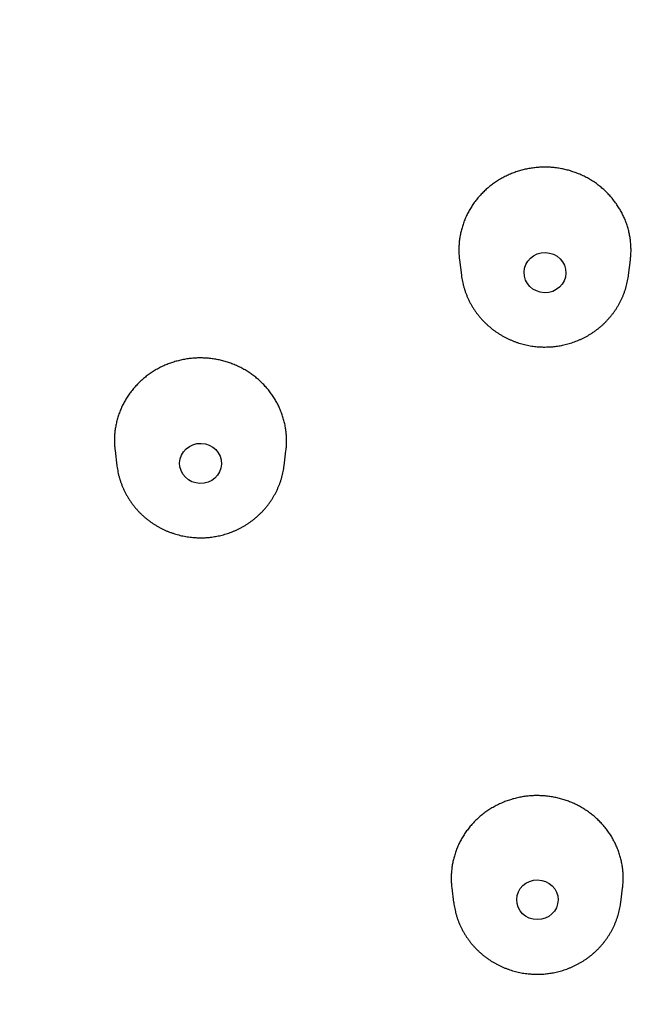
# Model space of a CAD drawing. Header units: millimetres. Extents: x 8 to 486, y 12 to 546.
# Tile 94 of 121: x 245 to 257, y 510 to 529. Entities that reach past the tile are written whole.
import ezdxf

# ---------------------------------------------------------------- set-up
doc = ezdxf.new("R2010")
doc.units = ezdxf.units.MM

msp = doc.modelspace()

# ---------------------------------------------------------------- linework, layer by layer
at = {"color": 7, "linetype": 'Continuous', "lineweight": 30}
for p, q in [((253.9, 524.392), (253.937, 524.097)), ((257.148, 524.097), (257.184, 524.389)), ((253.937, 524.1), (253.937, 524.097)), ((247.282, 520.727), (247.319, 520.431)), ((250.53, 520.431), (250.566, 520.721)), ((247.319, 520.433), (247.319, 520.431)), ((253.753, 512.317), (253.788, 512.04)), ((256.999, 512.04), (257.033, 512.316)), ((253.788, 512.043), (253.788, 512.04)), ((256.999, 512.039), (256.999, 512.04))]:
    msp.add_line(p, q, dxfattribs=at)
for centre, major_axis, ratio in [((255.543, 524.145), (0.402, -0.009), 0.961329), ((248.926, 520.478), (0.402, -0.012), 0.960381), ((255.397, 512.09), (0.398, -0.004), 0.960016)]:
    msp.add_ellipse(centre, major_axis=major_axis, ratio=ratio, dxfattribs=at)
for points, knots in [([(254.129, 543.286), (254.099, 543.277), (253.971, 543.234), (253.748, 543.158), (253.461, 543.059), (253.182, 542.96), (252.916, 542.864), (252.662, 542.77), (252.42, 542.679), (252.184, 542.589), (251.955, 542.501), (251.724, 542.41), (251.492, 542.317), (251.259, 542.223), (251.035, 542.13), (250.818, 542.04), (250.609, 541.951), (250.409, 541.865), (250.216, 541.781), (250.029, 541.699), (249.85, 541.619), (249.677, 541.541), (249.512, 541.466), (249.356, 541.394), (249.207, 541.325), (249.068, 541.259), (248.937, 541.197), (248.813, 541.138), (248.694, 541.081), (248.58, 541.026), (248.471, 540.973), (248.37, 540.923), (248.278, 540.878), (248.195, 540.837), (248.122, 540.8), (248.058, 540.768), (248.003, 540.741), (247.956, 540.717), (247.915, 540.696), (247.883, 540.68), (247.858, 540.667), (247.838, 540.657), (247.822, 540.649), (247.808, 540.642), (247.794, 540.635), (247.778, 540.627), (247.75, 540.612), (247.708, 540.591), (247.652, 540.562), (247.59, 540.53), (247.521, 540.495), (247.446, 540.456), (247.363, 540.413), (247.274, 540.366), (247.178, 540.315), (247.075, 540.26), (246.934, 540.185), (246.757, 540.09), (246.547, 539.975), (246.283, 539.83), (245.966, 539.651), (245.595, 539.438), (245.222, 539.219), (244.847, 538.995), (244.471, 538.764), (244.092, 538.527), (243.712, 538.283), (243.328, 538.031), (242.941, 537.772), (242.551, 537.505), (242.158, 537.23), (241.763, 536.946), (241.364, 536.654), (240.995, 536.377), (240.654, 536.116), (240.343, 535.873), (240.03, 535.625), (239.775, 535.419), (239.579, 535.257), (239.443, 535.145), (239.311, 535.035), (239.185, 534.929), (239.063, 534.826), (238.947, 534.727), (238.832, 534.629), (238.718, 534.53), (238.606, 534.433), (238.5, 534.34), (238.4, 534.252), (238.307, 534.169), (238.219, 534.091), (238.139, 534.019), (238.063, 533.951), (238, 533.894), (237.949, 533.848), (237.908, 533.81), (237.869, 533.775), (237.834, 533.743), (237.803, 533.714), (237.777, 533.69), (237.756, 533.671), (237.74, 533.657), (237.726, 533.643), (237.711, 533.629), (237.69, 533.611), (237.663, 533.585), (237.628, 533.553), (237.586, 533.514), (237.538, 533.47), (237.484, 533.42), (237.425, 533.364), (237.359, 533.302), (237.288, 533.235), (237.21, 533.161), (237.126, 533.081), (237.035, 532.993), (236.937, 532.9), (236.834, 532.8), (236.725, 532.693), (236.611, 532.58), (236.478, 532.449), (236.331, 532.301), (236.171, 532.14), (236.013, 531.979), (235.859, 531.82), (235.708, 531.663), (235.561, 531.508), (235.399, 531.336), (235.224, 531.148), (235.036, 530.944), (234.855, 530.745), (234.678, 530.547), (234.506, 530.353), (234.339, 530.162), (234.177, 529.975), (234.021, 529.793), (233.87, 529.615), (233.725, 529.442), (233.581, 529.267), (233.435, 529.09), (233.286, 528.906), (233.136, 528.72), (232.986, 528.53), (232.833, 528.336), (232.68, 528.138), (232.525, 527.936), (232.37, 527.731), (232.215, 527.523), (232.092, 527.356), (232, 527.23), (231.941, 527.149), (231.885, 527.073), (231.834, 527.002), (231.787, 526.937), (231.745, 526.877), (231.707, 526.824), (231.674, 526.778), (231.645, 526.737), (231.621, 526.703), (231.603, 526.677), (231.589, 526.657), (231.578, 526.642), (231.567, 526.626), (231.552, 526.605), (231.533, 526.578), (231.51, 526.545), (231.483, 526.507), (231.453, 526.463), (231.418, 526.414), (231.38, 526.358), (231.333, 526.291), (231.278, 526.211), (231.216, 526.121), (231.153, 526.028), (231.09, 525.934), (231.025, 525.838), (230.96, 525.741), (230.869, 525.605), (230.753, 525.429), (230.611, 525.21), (230.466, 524.984), (230.319, 524.752), (230.169, 524.512), (230.042, 524.304), (229.939, 524.135), (229.862, 524.008), (229.79, 523.888), (229.724, 523.776), (229.662, 523.671), (229.605, 523.574), (229.554, 523.487), (229.509, 523.41), (229.47, 523.341), (229.434, 523.278), (229.402, 523.223), (229.374, 523.173), (229.35, 523.132), (229.331, 523.098), (229.316, 523.072), (229.304, 523.05), (229.293, 523.032), (229.283, 523.014), (229.272, 522.994), (229.257, 522.967), (229.238, 522.934), (229.216, 522.895), (229.19, 522.849), (229.161, 522.797), (229.128, 522.737), (229.091, 522.67), (229.049, 522.594), (229.004, 522.512), (228.955, 522.423), (228.903, 522.326), (228.849, 522.225), (228.793, 522.12), (228.736, 522.014), (228.679, 521.906), (228.621, 521.796), (228.539, 521.639), (228.432, 521.431), (228.3, 521.171), (228.167, 520.903), (228.06, 520.685), (227.979, 520.517), (227.924, 520.402), (227.87, 520.288), (227.818, 520.178), (227.771, 520.076), (227.727, 519.982), (227.688, 519.899), (227.654, 519.825), (227.625, 519.76), (227.599, 519.703), (227.576, 519.653), (227.556, 519.609), (227.54, 519.573), (227.525, 519.541), (227.512, 519.511), (227.498, 519.48), (227.482, 519.444), (227.463, 519.403), (227.441, 519.352), (227.415, 519.293), (227.386, 519.227), (227.356, 519.16), (227.313, 519.062), (227.257, 518.932), (227.186, 518.767), (227.114, 518.596), (227.049, 518.442), (226.991, 518.302), (226.94, 518.178), (226.886, 518.045), (226.829, 517.905), (226.772, 517.761), (226.715, 517.616), (226.657, 517.468), (226.598, 517.313), (226.536, 517.152), (226.471, 516.979), (226.402, 516.792), (226.344, 516.635), (226.301, 516.516), (226.274, 516.44), (226.248, 516.369), (226.224, 516.3), (226.201, 516.235), (226.18, 516.174), (226.161, 516.119), (226.144, 516.072), (226.13, 516.031), (226.118, 515.997), (226.109, 515.971), (226.102, 515.952), (226.098, 515.94), (226.095, 515.931), (226.092, 515.921), (226.086, 515.905), (226.076, 515.875), (226.061, 515.83), (226.039, 515.767), (226.015, 515.694), (225.986, 515.61), (225.955, 515.517), (225.923, 515.42), (225.881, 515.291), (225.829, 515.133), (225.776, 514.965), (225.73, 514.818), (225.69, 514.692), (225.652, 514.567), (225.613, 514.44), (225.573, 514.306), (225.53, 514.162), (225.485, 514.008), (225.438, 513.848), (225.391, 513.681), (225.342, 513.506), (225.3, 513.354), (225.266, 513.227), (225.239, 513.128), (225.213, 513.032), (225.189, 512.94), (225.167, 512.856), (225.147, 512.779), (225.129, 512.708), (225.112, 512.644), (225.098, 512.589), (225.086, 512.541), (225.076, 512.502), (225.068, 512.467), (225.06, 512.437), (225.054, 512.412), (225.049, 512.393), (225.046, 512.381), (225.043, 512.37), (225.04, 512.357), (225.036, 512.34), (225.03, 512.315), (225.022, 512.282), (225.011, 512.239), (224.999, 512.189), (224.985, 512.132), (224.969, 512.067), (224.952, 511.994), (224.934, 511.919), (224.916, 511.843), (224.898, 511.766), (224.88, 511.686), (224.861, 511.605), (224.843, 511.524), (224.825, 511.443), (224.796, 511.316), (224.758, 511.143), (224.7, 510.869), (224.633, 510.544), (224.576, 510.256), (224.539, 510.061), (224.519, 509.956), (224.5, 509.851), (224.481, 509.748), (224.463, 509.645), (224.445, 509.545), (224.428, 509.447), (224.412, 509.352), (224.396, 509.26), (224.382, 509.175), (224.369, 509.097), (224.358, 509.032), (224.349, 508.978), (224.342, 508.935), (224.336, 508.895), (224.33, 508.859), (224.326, 508.83), (224.322, 508.807), (224.319, 508.791), (224.317, 508.775), (224.314, 508.756), (224.31, 508.732), (224.305, 508.701), (224.299, 508.663), (224.293, 508.621), (224.286, 508.576), (224.279, 508.53), (224.272, 508.484), (224.265, 508.436), (224.253, 508.357), (224.237, 508.243), (224.216, 508.093), (224.194, 507.936), (224.172, 507.771), (224.149, 507.596), (224.126, 507.41), (224.102, 507.212), (224.078, 507.004), (224.054, 506.789), (224.03, 506.564), (224.011, 506.37), (223.995, 506.207), (223.983, 506.079), (223.972, 505.953), (223.961, 505.832), (223.953, 505.725), (223.945, 505.632), (223.939, 505.552), (223.933, 505.475), (223.927, 505.403), (223.923, 505.345), (223.92, 505.3), (223.918, 505.269), (223.916, 505.243), (223.914, 505.221), (223.913, 505.204), (223.912, 505.184), (223.91, 505.158), (223.907, 505.121), (223.904, 505.079), (223.901, 505.031), (223.898, 504.979), (223.894, 504.921), (223.89, 504.86), (223.887, 504.798), (223.88, 504.681), (223.87, 504.508), (223.858, 504.275), (223.848, 504.039), (223.838, 503.8), (223.83, 503.556), (223.824, 503.306), (223.818, 503.05), (223.814, 502.778), (223.812, 502.49), (223.811, 502.257), (223.812, 502.092), (223.813, 501.998), (223.813, 501.91), (223.814, 501.828), (223.815, 501.752), (223.816, 501.682), (223.817, 501.618), (223.818, 501.562), (223.819, 501.514), (223.82, 501.473), (223.82, 501.442), (223.821, 501.418), (223.821, 501.401), (223.821, 501.385), (223.822, 501.366), (223.822, 501.343), (223.823, 501.312), (223.824, 501.274), (223.825, 501.229), (223.826, 501.197), (223.826, 501.181)], [0, 0, 0, 0, 0.0016615, 0.0071438, 0.012496, 0.0177188, 0.0228128, 0.0274979, 0.0320685, 0.0365244, 0.0408656, 0.0450919, 0.0496733, 0.0541117, 0.0584072, 0.0625599, 0.0665697, 0.0704368, 0.0741611, 0.0777426, 0.0812426, 0.0845945, 0.0877984, 0.0908543, 0.0937622, 0.0964741, 0.0990433, 0.1014697, 0.1037533, 0.1060692, 0.1082171, 0.1101971, 0.1120091, 0.1136532, 0.1151293, 0.1163673, 0.1174559, 0.1183953, 0.1191908, 0.1198799, 0.1203113, 0.120692, 0.121022, 0.1213014, 0.1215366, 0.1218436, 0.1222648, 0.1232226, 0.124329, 0.125584, 0.1269491, 0.1284552, 0.1301021, 0.13189, 0.1338187, 0.1358884, 0.138099, 0.1423182, 0.1465663, 0.1508426, 0.158348, 0.1659388, 0.1736152, 0.181377, 0.1892244, 0.1971573, 0.205184, 0.2133373, 0.2216206, 0.2300339, 0.238577, 0.2472501, 0.2560531, 0.264986, 0.2719528, 0.2789967, 0.2861176, 0.2933154, 0.2965645, 0.2997307, 0.3027875, 0.3057351, 0.3085733, 0.3113022, 0.3139218, 0.3167113, 0.3193652, 0.3218835, 0.3242661, 0.3265131, 0.3285879, 0.3305319, 0.3323451, 0.3340274, 0.3350763, 0.336067, 0.3369996, 0.3378709, 0.338634, 0.339273, 0.339762, 0.340145, 0.3404578, 0.3408031, 0.3412448, 0.3419464, 0.3428042, 0.3438182, 0.3449885, 0.3463149, 0.3477697, 0.3493751, 0.3511312, 0.353038, 0.355139, 0.3573969, 0.3598117, 0.3623833, 0.3651118, 0.3679971, 0.3710393, 0.3751238, 0.3792221, 0.3832559, 0.3872253, 0.3911303, 0.3949709, 0.398747, 0.4038341, 0.4087995, 0.413643, 0.4183648, 0.4230575, 0.4276234, 0.4320626, 0.436375, 0.4405606, 0.4446195, 0.4485516, 0.4527846, 0.4570096, 0.4613052, 0.4656716, 0.4701087, 0.4746165, 0.479195, 0.4838442, 0.4884957, 0.4932159, 0.495089, 0.496925, 0.4986276, 0.5001938, 0.5016515, 0.5029672, 0.5041411, 0.5051731, 0.5060631, 0.5068113, 0.5074175, 0.5078139, 0.5081209, 0.5084297, 0.5088813, 0.5094775, 0.5102183, 0.5110493, 0.5120087, 0.5130968, 0.5143133, 0.5156585, 0.517558, 0.5195491, 0.5215711, 0.5236241, 0.525708, 0.5278228, 0.5299687, 0.5345385, 0.5392427, 0.5440813, 0.5490542, 0.5541614, 0.5594022, 0.5622442, 0.5649237, 0.5674406, 0.5697949, 0.5719867, 0.574016, 0.5758826, 0.577451, 0.5788827, 0.5801779, 0.5813366, 0.5823586, 0.5832442, 0.5838946, 0.5844447, 0.5848947, 0.5852445, 0.5855604, 0.5859771, 0.5864988, 0.587194, 0.5880165, 0.5889663, 0.5900433, 0.5912477, 0.5926643, 0.594224, 0.595927, 0.5977733, 0.5997628, 0.6018956, 0.6040355, 0.6062327, 0.608455, 0.6107024, 0.612975, 0.6181383, 0.6234269, 0.6288409, 0.6343801, 0.636672, 0.6389847, 0.6413117, 0.643523, 0.6455677, 0.647446, 0.6491577, 0.6505805, 0.6518634, 0.6530064, 0.6540095, 0.6548726, 0.6555959, 0.6561917, 0.6567678, 0.6573627, 0.6580642, 0.6588878, 0.6598336, 0.6610937, 0.6624022, 0.6637314, 0.6650815, 0.6682271, 0.6714802, 0.6748406, 0.6783085, 0.6806036, 0.683049, 0.6856449, 0.6883912, 0.6912879, 0.6940456, 0.6969271, 0.6999323, 0.7030613, 0.7063141, 0.7100351, 0.7139059, 0.7154582, 0.7169315, 0.7183015, 0.7195685, 0.720883, 0.7220643, 0.7231124, 0.7240273, 0.724809, 0.7254576, 0.7259729, 0.7263551, 0.7265442, 0.7266683, 0.726842, 0.7271444, 0.7275753, 0.7285901, 0.7297241, 0.731185, 0.7328055, 0.7345855, 0.7364912, 0.7383839, 0.7420203, 0.7455491, 0.7480037, 0.7504033, 0.7527483, 0.7551334, 0.7576337, 0.7604117, 0.7633194, 0.7663569, 0.7695242, 0.7728212, 0.776248, 0.7781097, 0.7800071, 0.7818494, 0.7835676, 0.7851618, 0.7866069, 0.7879322, 0.789138, 0.7902241, 0.7910519, 0.7917935, 0.792449, 0.7930183, 0.7935016, 0.7938605, 0.7940474, 0.7942029, 0.794445, 0.7947738, 0.7951891, 0.7958446, 0.7966411, 0.7975784, 0.7986567, 0.7998759, 0.801236, 0.802737, 0.8040778, 0.8055141, 0.8070322, 0.808556, 0.8100732, 0.8115839, 0.8130882, 0.8171913, 0.8212454, 0.8283627, 0.8353235, 0.8372836, 0.8392308, 0.8411653, 0.843087, 0.844996, 0.8468626, 0.8486268, 0.8504472, 0.8521415, 0.8537097, 0.8551518, 0.856468, 0.857329, 0.8581261, 0.8588591, 0.8595281, 0.8601159, 0.8604852, 0.8607708, 0.8610282, 0.8613712, 0.8618031, 0.8623901, 0.8630878, 0.8638863, 0.8647146, 0.8655585, 0.8664183, 0.8672938, 0.868185, 0.8708182, 0.8735799, 0.8764703, 0.8794892, 0.8826369, 0.8861232, 0.889766, 0.8935651, 0.8975206, 0.9016325, 0.9059007, 0.9082174, 0.9105778, 0.9129193, 0.9151356, 0.9172247, 0.9187771, 0.920251, 0.9216464, 0.9229634, 0.9242, 0.9248539, 0.9254212, 0.9259018, 0.9262958, 0.926603, 0.9268611, 0.9273776, 0.9280409, 0.9288509, 0.9296983, 0.9306626, 0.9317417, 0.9328635, 0.9339937, 0.9351322, 0.9392664, 0.943507, 0.947854, 0.9521809, 0.9566187, 0.961175, 0.9658498, 0.9706432, 0.9760527, 0.9816057, 0.9833805, 0.9851173, 0.9867299, 0.988217, 0.9895785, 0.9908853, 0.992051, 0.9930754, 0.9939586, 0.9947006, 0.9953014, 0.995675, 0.9959828, 0.9962492, 0.9965831, 0.9970065, 0.9975192, 0.9982526, 0.9991148, 1, 1, 1, 1]), ([(269, 539.209), (268.893, 539.209), (268.742, 539.209), (268.518, 539.207), (268.327, 539.204), (268.097, 539.201), (267.856, 539.195), (267.603, 539.188), (267.341, 539.18), (267.072, 539.17), (266.798, 539.157), (266.52, 539.144), (266.238, 539.128), (265.953, 539.11), (265.666, 539.09), (265.377, 539.069), (265.086, 539.045), (264.794, 539.02), (264.5, 538.992), (264.206, 538.963), (263.91, 538.932), (263.614, 538.898), (263.317, 538.863), (263.019, 538.825), (262.721, 538.786), (262.423, 538.744), (262.124, 538.701), (261.825, 538.656), (261.526, 538.608), (261.227, 538.559), (260.927, 538.507), (260.627, 538.453), (260.328, 538.398), (260.028, 538.34), (259.729, 538.281), (259.43, 538.219), (259.13, 538.155), (258.831, 538.09), (258.532, 538.022), (258.234, 537.952), (257.936, 537.88), (257.637, 537.806), (257.34, 537.731), (257.042, 537.653), (256.745, 537.573), (256.449, 537.491), (256.153, 537.407), (255.857, 537.322), (255.561, 537.234), (255.267, 537.144), (254.972, 537.052), (254.678, 536.958), (254.385, 536.862), (254.093, 536.765), (253.8, 536.665), (253.509, 536.563), (253.218, 536.459), (252.928, 536.354), (252.638, 536.246), (252.349, 536.136), (252.061, 536.025), (251.774, 535.911), (251.487, 535.796), (251.201, 535.678), (250.916, 535.559), (250.631, 535.438), (250.348, 535.315), (250.065, 535.189), (249.783, 535.062), (249.502, 534.934), (249.222, 534.803), (248.942, 534.67), (248.664, 534.535), (248.386, 534.399), (248.11, 534.26), (247.834, 534.12), (247.559, 533.978), (247.285, 533.834), (247.013, 533.688), (246.741, 533.541), (246.47, 533.391), (246.201, 533.24), (245.932, 533.086), (245.664, 532.931), (245.398, 532.775), (245.133, 532.616), (244.868, 532.456), (244.605, 532.293), (244.343, 532.129), (244.083, 531.964), (243.823, 531.796), (243.564, 531.627), (243.307, 531.456), (243.051, 531.283), (242.796, 531.109), (242.543, 530.932), (242.29, 530.754), (242.039, 530.575), (241.789, 530.393), (241.541, 530.21), (241.294, 530.026), (241.048, 529.839), (240.803, 529.651), (240.56, 529.461), (240.318, 529.27), (240.078, 529.077), (239.839, 528.882), (239.601, 528.686), (239.365, 528.488), (239.13, 528.289), (238.896, 528.088), (238.664, 527.885), (238.434, 527.681), (238.205, 527.475), (237.977, 527.268), (237.751, 527.059), (237.526, 526.848), (237.303, 526.637), (237.081, 526.423), (236.861, 526.208), (236.643, 525.992), (236.426, 525.774), (236.211, 525.554), (235.997, 525.333), (235.785, 525.111), (235.574, 524.887), (235.365, 524.662), (235.158, 524.436), (234.952, 524.208), (234.748, 523.978), (234.546, 523.748), (234.345, 523.515), (234.146, 523.282), (233.949, 523.047), (233.753, 522.811), (233.559, 522.573), (233.367, 522.334), (233.177, 522.094), (232.988, 521.853), (232.801, 521.61), (232.616, 521.366), (232.432, 521.121), (232.251, 520.874), (232.071, 520.627), (231.893, 520.378), (231.716, 520.127), (231.542, 519.876), (231.369, 519.624), (231.199, 519.37), (231.03, 519.115), (230.863, 518.859), (230.697, 518.602), (230.534, 518.343), (230.373, 518.084), (230.213, 517.824), (230.055, 517.562), (229.899, 517.299), (229.746, 517.036), (229.594, 516.771), (229.444, 516.505), (229.295, 516.238), (229.149, 515.97), (229.005, 515.702), (228.863, 515.432), (228.723, 515.161), (228.584, 514.889), (228.448, 514.617), (228.314, 514.343), (228.181, 514.068), (228.051, 513.793), (227.923, 513.517), (227.796, 513.239), (227.672, 512.961), (227.55, 512.683), (227.43, 512.403), (227.311, 512.122), (227.195, 511.841), (227.081, 511.559), (226.969, 511.276), (226.859, 510.992), (226.751, 510.708), (226.645, 510.422), (226.542, 510.137), (226.44, 509.85), (226.34, 509.563), (226.243, 509.275), (226.148, 508.986), (226.054, 508.697), (225.963, 508.407), (225.874, 508.116), (225.787, 507.825), (225.703, 507.533), (225.62, 507.241), (225.54, 506.948), (225.461, 506.654), (225.385, 506.36), (225.311, 506.066), (225.239, 505.771), (225.169, 505.475), (225.102, 505.179), (225.036, 504.883), (224.973, 504.586), (224.912, 504.288), (224.853, 503.99), (224.796, 503.692), (224.742, 503.394), (224.69, 503.095), (224.639, 502.795), (224.591, 502.495), (224.546, 502.195), (224.502, 501.895), (224.461, 501.594), (224.422, 501.293), (224.385, 500.992), (224.35, 500.691), (224.317, 500.389), (224.287, 500.087), (224.259, 499.785), (224.233, 499.482), (224.209, 499.18), (224.188, 498.877), (224.168, 498.574), (224.151, 498.271), (224.137, 497.968), (224.124, 497.665), (224.114, 497.361), (224.105, 497.058), (224.1, 496.755), (224.096, 496.451), (224.094, 496.147), (224.095, 495.844), (224.098, 495.54), (224.103, 495.237), (224.111, 494.933), (224.12, 494.629), (224.132, 494.326), (224.146, 494.023), (224.163, 493.719), (224.181, 493.416), (224.202, 493.113), (224.225, 492.81), (224.25, 492.507), (224.278, 492.204), (224.308, 491.902), (224.34, 491.6), (224.374, 491.297), (224.41, 490.996), (224.449, 490.694), (224.489, 490.392), (224.532, 490.091), (224.578, 489.79), (224.625, 489.49), (224.675, 489.19), (224.727, 488.89), (224.781, 488.59), (224.837, 488.291), (224.895, 487.992), (224.956, 487.694), (225.019, 487.396), (225.084, 487.098), (225.151, 486.801), (225.221, 486.504), (225.292, 486.208), (225.366, 485.912), (225.442, 485.616), (225.52, 485.322), (225.6, 485.027), (225.683, 484.733), (225.768, 484.44), (225.854, 484.148), (225.943, 483.855), (226.034, 483.564), (226.128, 483.273), (226.223, 482.983), (226.321, 482.693), (226.42, 482.404), (226.522, 482.116), (226.626, 481.828), (226.732, 481.541), (226.84, 481.255), (226.95, 480.969), (227.063, 480.685), (227.177, 480.4), (227.294, 480.117), (227.413, 479.835), (227.533, 479.553), (227.656, 479.272), (227.781, 478.992), (227.908, 478.713), (228.037, 478.434), (228.168, 478.157), (228.301, 477.88), (228.436, 477.604), (228.574, 477.33), (228.713, 477.056), (228.854, 476.783), (228.997, 476.511), (229.143, 476.24), (229.29, 475.969), (229.439, 475.7), (229.591, 475.432), (229.744, 475.165), (229.899, 474.899), (230.056, 474.634), (230.215, 474.37), (230.377, 474.107), (230.54, 473.845), (230.705, 473.584), (230.872, 473.325), (231.04, 473.066), (231.211, 472.809), (231.384, 472.553), (231.558, 472.298), (231.735, 472.044), (231.913, 471.791), (232.093, 471.54), (232.276, 471.289), (232.459, 471.04), (232.645, 470.792), (232.833, 470.546), (233.022, 470.301), (233.214, 470.056), (233.407, 469.814), (233.602, 469.572), (233.798, 469.332), (233.997, 469.093), (234.197, 468.856), (234.399, 468.62), (234.603, 468.385), (234.808, 468.151), (235.016, 467.919), (235.225, 467.689), (235.435, 467.46), (235.648, 467.232), (235.862, 467.005), (236.077, 466.781), (236.295, 466.557), (236.514, 466.335), (236.735, 466.115), (236.957, 465.896), (237.181, 465.678), (237.407, 465.462), (237.634, 465.247), (237.863, 465.034), (238.094, 464.823), (238.326, 464.613), (238.56, 464.405), (238.795, 464.198), (239.032, 463.993), (239.27, 463.789), (239.51, 463.587), (239.751, 463.387), (239.994, 463.188), (240.238, 462.991), (240.484, 462.796), (240.731, 462.602), (240.98, 462.41), (241.23, 462.22), (241.482, 462.031), (241.735, 461.844), (241.99, 461.659), (242.245, 461.475), (242.503, 461.293), (242.761, 461.113), (243.021, 460.935), (243.283, 460.758), (243.546, 460.583), (243.81, 460.41), (244.075, 460.239), (244.342, 460.069), (244.61, 459.901), (244.879, 459.736), (245.149, 459.571), (245.421, 459.409), (245.694, 459.249), (245.969, 459.09), (246.244, 458.933), (246.521, 458.779), (246.799, 458.625), (247.078, 458.474), (247.358, 458.325), (247.64, 458.178), (247.922, 458.032), (248.206, 457.889), (248.491, 457.747), (248.777, 457.607), (249.064, 457.47), (249.352, 457.334), (249.641, 457.2), (249.932, 457.068), (250.223, 456.938), (250.515, 456.81), (250.809, 456.684), (251.103, 456.56), (251.339, 456.462), (251.476, 456.407), (251.515, 456.391)], [0, 0, 0, 0, 0.0026104, 0.0036772, 0.0054477, 0.0072886, 0.0092656, 0.0113308, 0.0134652, 0.0156533, 0.0178844, 0.0201502, 0.0224447, 0.0247633, 0.0271022, 0.0294586, 0.0318301, 0.0342148, 0.0366111, 0.0390177, 0.0414334, 0.0438574, 0.0462889, 0.048727, 0.0511713, 0.0536212, 0.0560762, 0.058536, 0.0610001, 0.0634683, 0.0659402, 0.0684156, 0.0708942, 0.0733759, 0.0758605, 0.0783478, 0.0808376, 0.0833297, 0.0858242, 0.0883207, 0.0908193, 0.0933197, 0.095822, 0.098326, 0.1008317, 0.1033389, 0.1058477, 0.1083578, 0.1108694, 0.1133822, 0.1158963, 0.1184116, 0.1209281, 0.1234456, 0.1259643, 0.128484, 0.1310046, 0.1335262, 0.1360488, 0.1385722, 0.1410965, 0.1436216, 0.1461476, 0.1486743, 0.1512017, 0.1537299, 0.1562588, 0.1587884, 0.1613186, 0.1638496, 0.1663811, 0.1689132, 0.171446, 0.1739793, 0.1765131, 0.1790476, 0.1815825, 0.184118, 0.186654, 0.1891905, 0.1917275, 0.1942649, 0.1968028, 0.1993411, 0.2018799, 0.2044192, 0.2069588, 0.2094988, 0.2120393, 0.2145802, 0.2171214, 0.219663, 0.222205, 0.2247473, 0.22729, 0.2298331, 0.2323765, 0.2349202, 0.2374643, 0.2400087, 0.2425534, 0.2450984, 0.2476437, 0.2501894, 0.2527353, 0.2552815, 0.257828, 0.2603748, 0.2629219, 0.2654692, 0.2680169, 0.2705648, 0.2731129, 0.2756613, 0.27821, 0.2807589, 0.283308, 0.2858575, 0.2884071, 0.290957, 0.2935071, 0.2960575, 0.2986081, 0.3011589, 0.3037099, 0.3062612, 0.3088126, 0.3113643, 0.3139162, 0.3164684, 0.3190207, 0.3215732, 0.324126, 0.3266789, 0.3292321, 0.3317854, 0.334339, 0.3368927, 0.3394466, 0.3420008, 0.3445551, 0.3471096, 0.3496643, 0.3522192, 0.3547742, 0.3573295, 0.3598849, 0.3624405, 0.3649963, 0.3675523, 0.3701084, 0.3726647, 0.3752212, 0.3777779, 0.3803347, 0.3828917, 0.3854489, 0.3880062, 0.3905637, 0.3931214, 0.3956792, 0.3982373, 0.4007954, 0.4033538, 0.4059123, 0.4084709, 0.4110297, 0.4135887, 0.4161479, 0.4187072, 0.4212666, 0.4238262, 0.426386, 0.4289459, 0.431506, 0.4340662, 0.4366266, 0.4391872, 0.4417479, 0.4443087, 0.4468698, 0.4494309, 0.4519922, 0.4545537, 0.4571153, 0.4596771, 0.462239, 0.4648011, 0.4673633, 0.4699257, 0.4724882, 0.4750509, 0.4776137, 0.4801766, 0.4827398, 0.485303, 0.4878664, 0.49043, 0.4929937, 0.4955576, 0.4981216, 0.5006857, 0.50325, 0.5058145, 0.5083791, 0.5109438, 0.5135087, 0.5160738, 0.518639, 0.5212043, 0.5237698, 0.5263354, 0.5289012, 0.5314671, 0.5340332, 0.5365994, 0.5391657, 0.5417323, 0.5442989, 0.5468657, 0.5494327, 0.5519998, 0.554567, 0.5571344, 0.559702, 0.5622697, 0.5648375, 0.5674055, 0.5699737, 0.5725419, 0.5751104, 0.577679, 0.5802477, 0.5828166, 0.5853856, 0.5879548, 0.5905241, 0.5930936, 0.5956633, 0.598233, 0.600803, 0.6033731, 0.6059433, 0.6085137, 0.6110842, 0.6136549, 0.6162258, 0.6187968, 0.6213679, 0.6239393, 0.6265107, 0.6290823, 0.6316541, 0.634226, 0.6367981, 0.6393703, 0.6419427, 0.6445153, 0.647088, 0.6496608, 0.6522339, 0.654807, 0.6573804, 0.6599539, 0.6625275, 0.6651013, 0.6676753, 0.6702494, 0.6728237, 0.6753982, 0.6779728, 0.6805476, 0.6831225, 0.6856976, 0.6882729, 0.6908483, 0.6934239, 0.6959997, 0.6985756, 0.7011517, 0.703728, 0.7063044, 0.708881, 0.7114578, 0.7140347, 0.7166119, 0.7191891, 0.7217666, 0.7243442, 0.7269221, 0.7295, 0.7320782, 0.7346565, 0.7372351, 0.7398138, 0.7423926, 0.7449717, 0.7475509, 0.7501304, 0.75271, 0.7552898, 0.7578697, 0.7604499, 0.7630302, 0.7656108, 0.7681915, 0.7707724, 0.7733536, 0.7759349, 0.7785164, 0.7810981, 0.78368, 0.7862621, 0.7888444, 0.7914269, 0.7940096, 0.7965925, 0.7991757, 0.801759, 0.8043426, 0.8069263, 0.8095103, 0.8120945, 0.8146789, 0.8172635, 0.8198484, 0.8224335, 0.8250188, 0.8276043, 0.8301901, 0.8327761, 0.8353623, 0.8379488, 0.8405356, 0.8431225, 0.8457097, 0.8482972, 0.8508849, 0.8534729, 0.8560612, 0.8586497, 0.8612384, 0.8638275, 0.8664168, 0.8690064, 0.8715962, 0.8741864, 0.8767768, 0.8793676, 0.8819586, 0.88455, 0.8871416, 0.8897336, 0.8923258, 0.8949184, 0.8975114, 0.9001046, 0.9026982, 0.9052921, 0.9078864, 0.9104811, 0.9130761, 0.9156715, 0.9182672, 0.9208633, 0.9234599, 0.9260568, 0.9286541, 0.9312519, 0.9338501, 0.9364487, 0.9390477, 0.9416473, 0.9442472, 0.9468477, 0.9494486, 0.95205, 0.954652, 0.9572545, 0.9598575, 0.962461, 0.9650651, 0.9676698, 0.9702751, 0.972881, 0.9754876, 0.9780948, 0.9807026, 0.9833112, 0.9859204, 0.9885304, 0.9911411, 0.9937526, 0.996365, 0.9989781, 1, 1, 1, 1]), ([(256.975, 525.375), (256.959, 525.4), (256.927, 525.45), (256.875, 525.523), (256.818, 525.593), (256.757, 525.661), (256.691, 525.726), (256.621, 525.787), (256.55, 525.843), (256.475, 525.895), (256.398, 525.943), (256.316, 525.988), (256.232, 526.028), (256.145, 526.063), (256.058, 526.093), (255.97, 526.119), (255.88, 526.14), (255.788, 526.156), (255.695, 526.167), (255.601, 526.173), (255.509, 526.173), (255.417, 526.169), (255.325, 526.16), (255.233, 526.146), (255.141, 526.127), (255.051, 526.103), (254.963, 526.074), (254.878, 526.041), (254.794, 526.003), (254.712, 525.96), (254.632, 525.912), (254.555, 525.861), (254.483, 525.806), (254.414, 525.748), (254.348, 525.685), (254.285, 525.618), (254.226, 525.548), (254.171, 525.475), (254.122, 525.4), (254.077, 525.323), (254.036, 525.243), (254, 525.16), (253.968, 525.074), (253.942, 524.988), (253.921, 524.901), (253.905, 524.815), (253.894, 524.726), (253.888, 524.636), (253.888, 524.545), (253.892, 524.464), (253.898, 524.413), (253.901, 524.392)], [0, 0, 0, 0, 0.020236, 0.040488, 0.060724, 0.081548, 0.102389, 0.123214, 0.14345, 0.163702, 0.183938, 0.204762, 0.225603, 0.246427, 0.266663, 0.286914, 0.307149, 0.327972, 0.348813, 0.369636, 0.38987, 0.410119, 0.430353, 0.451175, 0.472014, 0.492835, 0.513068, 0.533316, 0.553549, 0.574369, 0.595206, 0.616027, 0.636259, 0.656507, 0.676739, 0.697559, 0.718395, 0.739215, 0.759448, 0.779697, 0.79993, 0.82075, 0.841588, 0.862408, 0.882643, 0.902893, 0.923127, 0.943949, 0.964788, 0.98561, 1, 1, 1, 1]), ([(257.183, 524.389), (257.185, 524.405), (257.191, 524.45), (257.196, 524.527), (257.196, 524.618), (257.191, 524.708), (257.181, 524.796), (257.166, 524.883), (257.146, 524.97), (257.121, 525.057), (257.09, 525.143), (257.055, 525.224), (257.017, 525.302), (256.989, 525.35), (256.975, 525.375)], [0, 0, 0, 0, 0.046824, 0.135471, 0.22419, 0.312837, 0.398988, 0.485205, 0.571356, 0.660008, 0.748733, 0.837386, 0.918582, 1, 1, 1, 1]), ([(253.937, 524.1), (253.937, 524.098), (253.939, 524.076), (253.946, 524.035), (253.957, 523.977), (253.97, 523.919), (253.985, 523.862), (254.002, 523.806), (254.022, 523.75), (254.044, 523.694), (254.068, 523.64), (254.094, 523.586), (254.123, 523.533), (254.153, 523.481), (254.186, 523.431), (254.22, 523.381), (254.257, 523.332), (254.296, 523.285), (254.336, 523.239), (254.379, 523.195), (254.423, 523.152), (254.469, 523.111), (254.517, 523.071), (254.565, 523.034), (254.613, 523.001), (254.66, 522.97), (254.708, 522.94), (254.757, 522.913), (254.807, 522.887), (254.858, 522.862), (254.91, 522.84), (254.963, 522.819), (255.016, 522.801), (255.069, 522.784), (255.124, 522.769), (255.178, 522.755), (255.232, 522.744), (255.287, 522.735), (255.34, 522.727), (255.389, 522.722), (255.432, 522.719), (255.471, 522.717), (255.507, 522.716), (255.531, 522.715), (255.542, 522.715)], [0, 0, 0, 0, 0.003346, 0.028924, 0.054545, 0.080211, 0.105925, 0.131688, 0.157501, 0.183367, 0.209289, 0.235268, 0.261307, 0.287408, 0.313574, 0.339809, 0.366116, 0.392498, 0.41896, 0.445507, 0.472144, 0.498879, 0.525718, 0.552672, 0.576922, 0.601176, 0.62543, 0.649681, 0.673927, 0.698164, 0.722388, 0.746593, 0.770769, 0.794904, 0.81898, 0.842964, 0.866803, 0.890392, 0.913496, 0.935461, 0.95437, 0.968894, 0.985579, 1, 1, 1, 1]), ([(255.542, 522.715), (255.563, 522.716), (255.592, 522.716), (255.635, 522.718), (255.671, 522.72), (255.715, 522.724), (255.761, 522.73), (255.809, 522.737), (255.858, 522.745), (255.908, 522.756), (255.959, 522.768), (256.01, 522.782), (256.061, 522.798), (256.113, 522.816), (256.164, 522.836), (256.215, 522.857), (256.265, 522.881), (256.315, 522.906), (256.364, 522.933), (256.412, 522.962), (256.459, 522.992), (256.506, 523.024), (256.551, 523.058), (256.596, 523.094), (256.639, 523.131), (256.68, 523.17), (256.721, 523.21), (256.76, 523.252), (256.797, 523.296), (256.833, 523.34), (256.868, 523.386), (256.9, 523.433), (256.931, 523.482), (256.961, 523.531), (256.988, 523.582), (257.013, 523.634), (257.037, 523.686), (257.058, 523.74), (257.078, 523.794), (257.096, 523.849), (257.111, 523.905), (257.125, 523.961), (257.136, 524.018), (257.143, 524.063), (257.146, 524.089), (257.147, 524.097)], [0, 0, 0, 0, 0.02658, 0.037321, 0.055164, 0.073701, 0.093599, 0.114382, 0.135859, 0.157876, 0.180326, 0.203126, 0.226217, 0.249551, 0.273091, 0.296807, 0.320677, 0.34468, 0.3688, 0.393025, 0.417342, 0.441742, 0.466217, 0.49076, 0.515365, 0.540027, 0.564741, 0.589504, 0.614311, 0.63916, 0.66405, 0.688977, 0.713939, 0.738937, 0.763967, 0.789031, 0.814126, 0.839252, 0.86441, 0.889599, 0.91482, 0.940073, 0.965358, 0.990676, 1, 1, 1, 1]), ([(250.357, 521.707), (250.341, 521.732), (250.31, 521.782), (250.257, 521.855), (250.201, 521.925), (250.139, 521.993), (250.073, 522.058), (250.004, 522.119), (249.932, 522.175), (249.858, 522.227), (249.78, 522.275), (249.699, 522.32), (249.614, 522.36), (249.528, 522.395), (249.441, 522.426), (249.353, 522.451), (249.263, 522.472), (249.171, 522.488), (249.077, 522.499), (248.984, 522.505), (248.891, 522.506), (248.8, 522.502), (248.707, 522.493), (248.615, 522.479), (248.523, 522.459), (248.433, 522.435), (248.345, 522.407), (248.26, 522.374), (248.177, 522.336), (248.095, 522.293), (248.014, 522.245), (247.938, 522.194), (247.865, 522.139), (247.796, 522.081), (247.73, 522.018), (247.667, 521.952), (247.608, 521.881), (247.554, 521.808), (247.504, 521.733), (247.459, 521.656), (247.418, 521.577), (247.382, 521.494), (247.35, 521.408), (247.324, 521.322), (247.303, 521.235), (247.287, 521.148), (247.276, 521.06), (247.27, 520.97), (247.27, 520.879), (247.274, 520.798), (247.28, 520.747), (247.283, 520.727)], [0, 0, 0, 0, 0.020237, 0.040489, 0.060726, 0.081551, 0.102392, 0.123217, 0.143454, 0.163706, 0.183943, 0.204768, 0.225609, 0.246434, 0.266671, 0.286923, 0.307159, 0.327984, 0.348825, 0.369649, 0.389884, 0.410135, 0.43037, 0.451193, 0.472033, 0.492857, 0.51309, 0.533339, 0.553573, 0.574394, 0.595233, 0.616054, 0.636287, 0.656535, 0.676767, 0.697588, 0.718425, 0.739245, 0.759478, 0.779726, 0.799959, 0.820779, 0.841616, 0.862436, 0.88267, 0.902919, 0.923152, 0.943974, 0.964812, 0.985633, 1, 1, 1, 1]), ([(250.566, 520.721), (250.568, 520.737), (250.574, 520.783), (250.578, 520.859), (250.579, 520.95), (250.574, 521.04), (250.564, 521.128), (250.549, 521.215), (250.528, 521.302), (250.503, 521.389), (250.472, 521.475), (250.437, 521.556), (250.399, 521.634), (250.371, 521.682), (250.357, 521.707)], [0, 0, 0, 0, 0.046815, 0.135466, 0.224189, 0.31284, 0.398994, 0.485214, 0.571368, 0.660024, 0.748752, 0.837408, 0.918593, 1, 1, 1, 1]), ([(247.319, 520.433), (247.319, 520.431), (247.322, 520.409), (247.328, 520.368), (247.339, 520.31), (247.352, 520.252), (247.367, 520.195), (247.385, 520.139), (247.405, 520.083), (247.427, 520.028), (247.451, 519.973), (247.477, 519.919), (247.505, 519.866), (247.536, 519.815), (247.568, 519.764), (247.603, 519.714), (247.64, 519.666), (247.678, 519.618), (247.719, 519.573), (247.761, 519.528), (247.806, 519.485), (247.852, 519.444), (247.9, 519.404), (247.948, 519.367), (247.995, 519.334), (248.042, 519.303), (248.09, 519.273), (248.14, 519.246), (248.19, 519.22), (248.241, 519.196), (248.293, 519.173), (248.345, 519.153), (248.398, 519.134), (248.452, 519.117), (248.506, 519.102), (248.561, 519.089), (248.615, 519.077), (248.669, 519.068), (248.722, 519.061), (248.772, 519.055), (248.815, 519.052), (248.854, 519.05), (248.889, 519.049), (248.913, 519.049), (248.925, 519.048)], [0, 0, 0, 0, 0.0033462, 0.0289237, 0.0545449, 0.0802114, 0.105925, 0.1316876, 0.157501, 0.1833675, 0.209289, 0.2352679, 0.2613067, 0.2874078, 0.3135742, 0.339809, 0.3661156, 0.3924977, 0.4189598, 0.4455067, 0.4721441, 0.4988786, 0.5257182, 0.5526721, 0.5769224, 0.6011761, 0.6254297, 0.6496809, 0.673927, 0.6981643, 0.7223883, 0.7465928, 0.770769, 0.7949043, 0.8189797, 0.842964, 0.866803, 0.8903917, 0.9134957, 0.9354615, 0.9543698, 0.9688937, 0.9855789, 1, 1, 1, 1]), ([(248.925, 519.048), (248.945, 519.049), (248.974, 519.049), (249.017, 519.051), (249.054, 519.053), (249.098, 519.057), (249.143, 519.063), (249.191, 519.07), (249.24, 519.078), (249.29, 519.089), (249.341, 519.101), (249.392, 519.115), (249.444, 519.131), (249.495, 519.149), (249.546, 519.169), (249.597, 519.19), (249.647, 519.214), (249.697, 519.239), (249.746, 519.266), (249.795, 519.295), (249.842, 519.325), (249.888, 519.358), (249.934, 519.392), (249.978, 519.427), (250.021, 519.464), (250.063, 519.503), (250.103, 519.544), (250.142, 519.585), (250.18, 519.629), (250.216, 519.673), (250.25, 519.719), (250.283, 519.767), (250.314, 519.815), (250.343, 519.865), (250.37, 519.915), (250.396, 519.967), (250.419, 520.019), (250.441, 520.073), (250.461, 520.127), (250.478, 520.182), (250.494, 520.238), (250.507, 520.294), (250.518, 520.351), (250.526, 520.396), (250.529, 520.423), (250.53, 520.43)], [0, 0, 0, 0, 0.02658, 0.037321, 0.055164, 0.073701, 0.093599, 0.114382, 0.135859, 0.157876, 0.180326, 0.203126, 0.226217, 0.249551, 0.273091, 0.296807, 0.320677, 0.34468, 0.3688, 0.393025, 0.417342, 0.441742, 0.466217, 0.49076, 0.515365, 0.540027, 0.564741, 0.589504, 0.614311, 0.63916, 0.66405, 0.688977, 0.713939, 0.738937, 0.763967, 0.789031, 0.814126, 0.839252, 0.86441, 0.889599, 0.91482, 0.940073, 0.965358, 0.990676, 1, 1, 1, 1]), ([(257.033, 512.317), (257.035, 512.332), (257.041, 512.377), (257.045, 512.453), (257.046, 512.544), (257.041, 512.633), (257.031, 512.722), (257.016, 512.808), (256.995, 512.895), (256.97, 512.981), (256.939, 513.067), (256.904, 513.148), (256.866, 513.226), (256.824, 513.3), (256.777, 513.374), (256.724, 513.446), (256.668, 513.516), (256.606, 513.584), (256.54, 513.649), (256.471, 513.709), (256.399, 513.765), (256.325, 513.816), (256.247, 513.865), (256.166, 513.909), (256.082, 513.949), (255.996, 513.984), (255.909, 514.014), (255.821, 514.039), (255.731, 514.06), (255.639, 514.075), (255.545, 514.086), (255.452, 514.092), (255.36, 514.093), (255.268, 514.089), (255.176, 514.08), (255.084, 514.065), (254.992, 514.046), (254.902, 514.022), (254.815, 513.993), (254.73, 513.96), (254.646, 513.922), (254.564, 513.879), (254.484, 513.832), (254.408, 513.78), (254.335, 513.726), (254.266, 513.667), (254.2, 513.605), (254.138, 513.539), (254.079, 513.468), (254.024, 513.395), (253.975, 513.321), (253.93, 513.244), (253.889, 513.164), (253.853, 513.082), (253.821, 512.996), (253.795, 512.91), (253.774, 512.824), (253.758, 512.737), (253.747, 512.649), (253.742, 512.559), (253.741, 512.469), (253.745, 512.388), (253.751, 512.338), (253.754, 512.318)], [0, 0, 0, 0, 0.008754, 0.025619, 0.042497, 0.059361, 0.075749, 0.09215, 0.108539, 0.125403, 0.142282, 0.159146, 0.174674, 0.190244, 0.206633, 0.223034, 0.239423, 0.256288, 0.273167, 0.290031, 0.30642, 0.322822, 0.33921, 0.356075, 0.372954, 0.389819, 0.406207, 0.422609, 0.438997, 0.455862, 0.472741, 0.489605, 0.505994, 0.522395, 0.538783, 0.555648, 0.572526, 0.589391, 0.605779, 0.62218, 0.638568, 0.655432, 0.67231, 0.689175, 0.705563, 0.721963, 0.738352, 0.755216, 0.772093, 0.788958, 0.805346, 0.821746, 0.838134, 0.854999, 0.871876, 0.88874, 0.905129, 0.92153, 0.937918, 0.954782, 0.97166, 0.988524, 1, 1, 1, 1]), ([(253.788, 512.043), (253.788, 512.04), (253.791, 512.019), (253.797, 511.978), (253.808, 511.92), (253.821, 511.862), (253.836, 511.805), (253.854, 511.749), (253.873, 511.693), (253.895, 511.637), (253.919, 511.583), (253.946, 511.529), (253.974, 511.476), (254.005, 511.424), (254.037, 511.374), (254.072, 511.324), (254.108, 511.275), (254.147, 511.228), (254.187, 511.182), (254.23, 511.138), (254.274, 511.095), (254.32, 511.054), (254.368, 511.014), (254.416, 510.977), (254.464, 510.944), (254.511, 510.913), (254.559, 510.883), (254.608, 510.856), (254.658, 510.83), (254.709, 510.805), (254.761, 510.783), (254.814, 510.762), (254.867, 510.744), (254.921, 510.727), (254.975, 510.712), (255.029, 510.698), (255.084, 510.687), (255.138, 510.678), (255.191, 510.67), (255.24, 510.665), (255.283, 510.662), (255.322, 510.66), (255.358, 510.659), (255.382, 510.658), (255.393, 510.658)], [0, 0, 0, 0, 0.003058, 0.028643, 0.054272, 0.079946, 0.105667, 0.131437, 0.157258, 0.183131, 0.20906, 0.235047, 0.261093, 0.287202, 0.313376, 0.339618, 0.365932, 0.392322, 0.418792, 0.445346, 0.471992, 0.498734, 0.525581, 0.552543, 0.5768, 0.601061, 0.625321, 0.64958, 0.673833, 0.698077, 0.722308, 0.74652, 0.770703, 0.794845, 0.818927, 0.842919, 0.866765, 0.89036, 0.913471, 0.935443, 0.954357, 0.968885, 0.985575, 1, 1, 1, 1]), ([(255.393, 510.658), (255.414, 510.659), (255.443, 510.659), (255.486, 510.661), (255.523, 510.663), (255.566, 510.667), (255.612, 510.673), (255.66, 510.68), (255.709, 510.688), (255.759, 510.699), (255.81, 510.711), (255.861, 510.725), (255.913, 510.741), (255.964, 510.759), (256.015, 510.779), (256.066, 510.8), (256.116, 510.824), (256.166, 510.849), (256.215, 510.876), (256.263, 510.905), (256.311, 510.935), (256.357, 510.967), (256.403, 511.001), (256.447, 511.037), (256.49, 511.074), (256.532, 511.113), (256.572, 511.154), (256.611, 511.195), (256.649, 511.239), (256.685, 511.283), (256.719, 511.329), (256.752, 511.376), (256.783, 511.425), (256.812, 511.474), (256.839, 511.525), (256.865, 511.577), (256.888, 511.629), (256.91, 511.683), (256.929, 511.737), (256.947, 511.792), (256.962, 511.848), (256.976, 511.904), (256.987, 511.961), (256.994, 512.006), (256.998, 512.032), (256.998, 512.039)], [0, 0, 0, 0, 0.026585, 0.037328, 0.055174, 0.073715, 0.093616, 0.114403, 0.135884, 0.157906, 0.180359, 0.203164, 0.226259, 0.249597, 0.273141, 0.296862, 0.320736, 0.344744, 0.368869, 0.393098, 0.417419, 0.441824, 0.466304, 0.490852, 0.515461, 0.540128, 0.564846, 0.589613, 0.614425, 0.639279, 0.664173, 0.689105, 0.714072, 0.739074, 0.764109, 0.789177, 0.814277, 0.839408, 0.864571, 0.889765, 0.91499, 0.940247, 0.965537, 0.99086, 1, 1, 1, 1])]:
    msp.add_open_spline(points, degree=3, knots=knots, dxfattribs=at)

doc.saveas('drawing.dxf')
